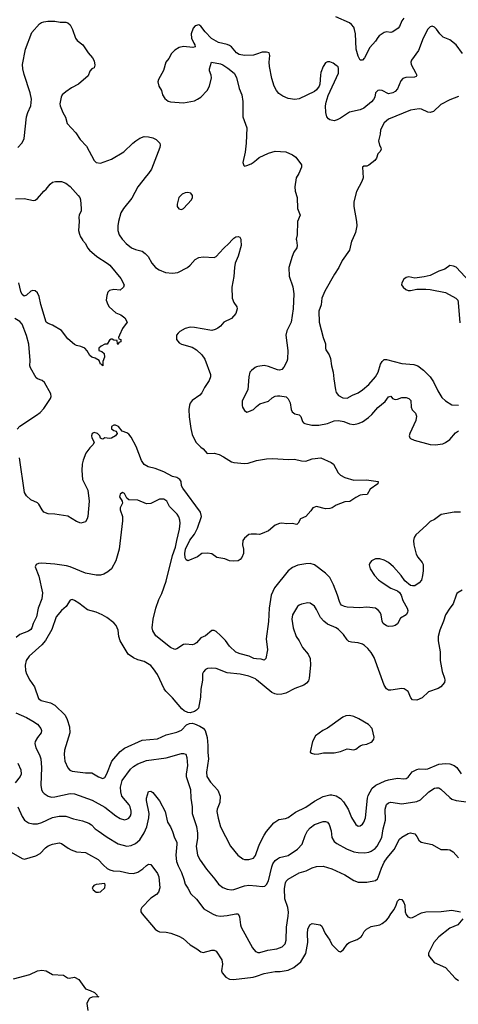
# Model space of a CAD drawing. Header units: inches. Extents: x 1678809 to 1859548, y 384609 to 522868.
# Tile 35 of 256: x 1757828 to 1761849, y 403003 to 412019. Entities that reach past the tile are written whole.
import ezdxf

# ---------------------------------------------------------------- set-up
doc = ezdxf.new("R2010")
doc.units = ezdxf.units.IN
doc.header["$MEASUREMENT"] = 0
for name, color, linetype in [('B7450', 7, 'Continuous'), ('B7451', 7, 'Continuous'), ('B7460', 7, 'Continuous'), ('B7461', 7, 'Continuous')]:
    doc.layers.add(name, color=color, linetype=linetype)

msp = doc.modelspace()

# ---------------------------------------------------------------- linework, layer by layer
at = {"layer": 'B7450', "color": 5}
for points, elevation in [([(1758405.1, 410000), (1758430, 409971), (1758450.5, 409930), (1758469, 409909), (1758534, 409850), (1758630.2, 409790.2), (1758654.9, 409770), (1758754, 409650), (1758786.8, 409590), (1758781, 409570), (1758750, 409543.7), (1758690, 409547.8), (1758650, 409538), (1758635.6, 409524.4), (1758625.5, 409494.5), (1758622.4, 409450), (1758635.2, 409410), (1758648.6, 409388.6), (1758710, 409334.4), (1758756.1, 409316.1), (1758791.3, 409290), (1758812, 409250), (1758772, 409190), (1758742, 409130), (1758734, 409110), (1758738, 409098), (1758754, 409090), (1758754, 409070), (1758738, 409062), (1758730, 409046), (1758726, 409050), (1758722, 409082), (1758690, 409086), (1758674.6, 409094.6), (1758665.4, 409094.6), (1758650, 409086), (1758631, 409049), (1758610, 409048), (1758574, 409030), (1758554, 409010), (1758554, 408990), (1758582, 408982), (1758602, 408962), (1758604.7, 408930), (1758591.3, 408890), (1758590, 408848), (1758582, 408862), (1758570, 408866), (1758557.2, 408897.2), (1758521.2, 408921.2), (1758490, 408929.4), (1758470, 408945.2), (1758446.3, 408986.3), (1758424, 409010), (1758390, 409027.3), (1758350, 409035.6), (1758330, 409045.6), (1758270, 409096), (1758210, 409172), (1758130, 409222), (1758090, 409236), (1758070, 409249), (1758022.6, 409410), (1758005.7, 409485.7), (1757990, 409519.3), (1757970, 409537), (1757950, 409539.5), (1757930, 409534), (1757890, 409498), (1757870, 409486), (1757850, 409502.7), (1757837.7, 409530), (1757821.3, 409610)], 220), ([(1758776.7, 410000), (1758804.9, 409970), (1758854.4, 409930), (1758890, 409914.4), (1758950, 409900.3), (1758978.8, 409878.8), (1759004.6, 409850), (1759039.5, 409790), (1759072.4, 409750), (1759106, 409730), (1759165.6, 409705.6), (1759230, 409698.2), (1759276.4, 409703.6), (1759366.6, 409750), (1759392, 409770), (1759437.6, 409822.4), (1759470, 409842.8), (1759510, 409846.8), (1759610, 409842), (1759630, 409851.3), (1759695.4, 409924.6), (1759748.3, 409971.7), (1759773.2, 410000)], 240), ([(1759856.2, 410000), (1759859.6, 409950), (1759830, 409854), (1759803.9, 409790), (1759796.5, 409750), (1759791.3, 409668.7), (1759771.7, 409570), (1759774.4, 409470), (1759790.3, 409430.3), (1759819.3, 409390), (1759823, 409370), (1759810.4, 409329.6), (1759770, 409284), (1759698, 409250), (1759668.2, 409211.8), (1759646, 409194), (1759619.3, 409180.7), (1759590, 409174.5), (1759570, 409176.2), (1759430, 409201.3), (1759390, 409202.9), (1759346, 409190), (1759297.3, 409162.7), (1759280.7, 409150), (1759266.7, 409130), (1759266, 409090), (1759290, 409061), (1759310, 409047.3), (1759410, 409020.5), (1759450, 408995.5), (1759498, 408950), (1759524.9, 408910), (1759575.8, 408770), (1759576.4, 408750), (1759565.8, 408714.2), (1759521.6, 408650), (1759497.2, 408602.8), (1759478.5, 408581.4), (1759409.1, 408530.9), (1759390, 408506.6), (1759383.6, 408490), (1759379.8, 408450), (1759382.4, 408382.4), (1759396.8, 408276.8), (1759410, 408220.7), (1759442.6, 408150), (1759490, 408103.8), (1759510.4, 408090), (1759547.3, 408047.3), (1759610, 408049.3), (1759658, 408038), (1759697.7, 408017.7), (1759769.5, 407969.5), (1759790, 407962.9), (1759890, 407953.8), (1759921.6, 407958.4), (1759990, 407980.4), (1760000, 407982.1)], 240), ([(1757805.1, 408270), (1757830, 408298), (1757983.1, 408396.9), (1758017, 408423), (1758050, 408457.3), (1758111.8, 408550), (1758117, 408570), (1758114.2, 408594.2), (1758056.6, 408696.6), (1758034.5, 408714.5), (1757990, 408729.2), (1757978.4, 408738.4), (1757926.6, 408830), (1757921.6, 408850), (1757922.7, 408897.3), (1757913.3, 409046.7), (1757890, 409127), (1757850.4, 409230.4), (1757830, 409254.8), (1757783.4, 409283.4)], 240), ([(1760000, 408839), (1759986.5, 408833.5), (1759951.7, 408808.3), (1759939.3, 408790), (1759928.4, 408750), (1759919.1, 408630), (1759866.8, 408530), (1759866.4, 408486.4), (1759871.3, 408470), (1759890, 408442), (1759910, 408424.7), (1759930, 408431.3), (1759970, 408451), (1760000, 408476)], 260), ([(1760000, 407306.8), (1759950.9, 407309.1), (1759930, 407304), (1759890, 407272.7), (1759874.8, 407250), (1759870.8, 407210), (1759880.5, 407170), (1759880.5, 407130), (1759865.5, 407094.5), (1759850, 407076), (1759830, 407065.2), (1759790, 407061.2), (1759750, 407064), (1759710, 407081.2), (1759635.1, 407095.1), (1759590, 407129.2), (1759550, 407135.6), (1759498, 407130), (1759458, 407102), (1759370, 407065.3), (1759354.4, 407074.4), (1759345.9, 407090), (1759343, 407130), (1759349.5, 407170), (1759387.2, 407252.8), (1759431, 407309), (1759457.9, 407362.1), (1759494.8, 407470), (1759485.5, 407510), (1759322.7, 407730), (1759311.8, 407750), (1759309.5, 407790), (1759297, 407810), (1759270, 407826.3), (1759230, 407836.5), (1759150, 407878.5), (1759070, 407908.3), (1759005.2, 407925.2), (1758970, 407945.6), (1758943.5, 407983.5), (1758894.7, 408110), (1758850, 408197.2), (1758830, 408224), (1758810, 408237.2), (1758768, 408250), (1758733, 408293), (1758707, 408307), (1758690, 408305.6), (1758670, 408293.3), (1758670, 408272), (1758690, 408256.3), (1758712, 408250), (1758721, 408230), (1758706.8, 408210), (1758670, 408187), (1758650, 408182.7), (1758610, 408189), (1758590, 408179), (1758580.2, 408180.2), (1758570, 408186), (1758563.7, 408210), (1758542, 408230), (1758510, 408238.3), (1758493.4, 408230), (1758486.9, 408210), (1758489.1, 408190), (1758511.3, 408150), (1758502.8, 408130), (1758470, 408099.5), (1758434.6, 408050), (1758410, 407985.2), (1758402, 407950), (1758397.8, 407890), (1758404.5, 407810), (1758452.7, 407710), (1758464, 407610), (1758454, 407470), (1758448, 407450), (1758430, 407421.2), (1758390, 407409.5), (1758350, 407423.7), (1758270, 407474), (1758150, 407492.7), (1758090, 407494), (1758050, 407509.2), (1758033.2, 407530), (1758003.2, 407583.2), (1757990, 407594), (1757930, 407622.7), (1757890, 407659.3), (1757871.8, 407690), (1757826, 408006)], 240), ([(1760000, 406167.2), (1759975.3, 406170), (1759931.2, 406191.2), (1759850, 406212.4), (1759810, 406228.4), (1759750, 406283), (1759714.1, 406334.1), (1759670, 406380.5), (1759630, 406415.6), (1759610, 406425.1), (1759590, 406424.5), (1759530, 406376.2), (1759490, 406358), (1759450, 406312.3), (1759430, 406300.5), (1759410, 406295.1), (1759350, 406300.7), (1759330, 406297), (1759270, 406259.3), (1759250, 406252.7), (1759210, 406269.5), (1759077.5, 406377.5), (1759050, 406422), (1759042.7, 406450), (1759052.7, 406530), (1759076.2, 406630), (1759102.4, 406710), (1759130, 406764), (1759170, 406876.3), (1759227.7, 407112.3), (1759257.2, 407190), (1759267.3, 407250), (1759293.7, 407353.7), (1759299.8, 407410), (1759297.3, 407437.3), (1759287, 407467), (1759271.2, 407490), (1759202.7, 407562.7), (1759177.3, 407610), (1759150, 407629.7), (1759110, 407628.3), (1759030.4, 407589.6), (1758990, 407584.5), (1758910, 407618), (1758830, 407622), (1758810, 407638), (1758790, 407679), (1758770, 407689.2), (1758750, 407673.2), (1758744.4, 407650), (1758766.8, 407610), (1758771, 407591), (1758750.7, 407550), (1758750.7, 407530), (1758770.4, 407470.4), (1758770.3, 407430.4), (1758738.7, 407170), (1758710, 407064), (1758668.5, 406991.5), (1758637.6, 406962.4), (1758598.9, 406941.1), (1758570, 406933.3), (1758530, 406932.6), (1758430, 406949.8), (1758290, 407009.8), (1758258.3, 407018.3), (1758150, 407033.3), (1758030, 407042.4), (1758001.3, 407038.7), (1757978, 407030), (1757970.7, 407010), (1758003.8, 406923.8), (1758038.6, 406770), (1758030, 406717.2), (1757998.9, 406630), (1757980.8, 406550), (1757952.4, 406490), (1757939.5, 406450), (1757930, 406436.5), (1757910, 406420.9), (1757829.4, 406390.6), (1757796.7, 406363.3)], 260), ([(1760000, 405974.1), (1759990, 405982.4), (1759930, 406008.9), (1759850, 406026.8), (1759730, 406039.8), (1759630, 406076.9), (1759590, 406082.4), (1759550, 406078.7), (1759530, 406069.4), (1759511.8, 406048.2), (1759503.7, 406030), (1759504.2, 405970), (1759490.2, 405890), (1759484.8, 405815.2), (1759466.1, 405713.9), (1759450, 405696.2), (1759430, 405683.5), (1759390, 405672.2), (1759370, 405675), (1759336.9, 405690), (1759314, 405710), (1759229.8, 405810), (1759168.8, 405870), (1759152.8, 405892.8), (1759090, 406023), (1759056.2, 406076.2), (1759030, 406106.3), (1758970, 406142.2), (1758910, 406158.5), (1758870, 406174.8), (1758823.1, 406210), (1758748.6, 406330), (1758736.9, 406370), (1758729.6, 406430), (1758711.1, 406471.1), (1758690, 406495.1), (1758626, 406546), (1758583.7, 406570), (1758530, 406594.5), (1758450, 406616.4), (1758370, 406676.9), (1758330, 406699.3), (1758310, 406709.2), (1758290, 406704), (1758255.2, 406644.8), (1758210, 406608.4), (1758163.2, 406550), (1758123.5, 406436.5), (1758064.7, 406335.3), (1758030, 406294), (1757914.9, 406190), (1757887.4, 406150), (1757878, 406110), (1757880.9, 406060.9), (1757890.3, 406030), (1757920.3, 405970), (1757964.4, 405910), (1758002, 405802), (1758024.7, 405784.7), (1758110, 405762.8), (1758150, 405742.8), (1758244, 405650), (1758264.7, 405610), (1758283.4, 405543.4), (1758286.7, 405490), (1758240.3, 405330), (1758235.3, 405290), (1758242.6, 405230), (1758270, 405168), (1758287.1, 405147.1), (1758310, 405136.5), (1758430, 405122.9), (1758490, 405121.8), (1758550, 405086.2), (1758590, 405071.7), (1758610, 405081.3), (1758627.9, 405112.1), (1758671.9, 405230), (1758750, 405317.6), (1758790, 405348.4), (1758950, 405421.7), (1759090, 405435), (1759170, 405470.1), (1759270, 405494.7), (1759310, 405514.7), (1759358.5, 405561.5), (1759384.5, 405575.5), (1759410, 405576.5), (1759430, 405571.3), (1759479.3, 405550), (1759510.2, 405530.2), (1759527, 405510), (1759546, 405446), (1759552.8, 405372.8), (1759551.9, 405310), (1759559.1, 405250), (1759539.7, 405130), (1759543.6, 405090), (1759576.6, 405036.6), (1759644.5, 404964.5), (1759664.7, 404910), (1759662.6, 404850), (1759639.1, 404790), (1759635.8, 404770), (1759646.3, 404706.3), (1759669.2, 404629.2), (1759761.1, 404450), (1759829.2, 404369.2), (1759874, 404334), (1759890, 404328.5), (1759930, 404328.7), (1759970, 404341.3), (1759990, 404366.4), (1760000, 404393.8)], 280), ([(1757791.5, 405671.5), (1757890, 405629), (1757950, 405596.9), (1757990, 405567.6), (1758021.5, 405530), (1758028.9, 405510), (1758025.3, 405490), (1757990, 405447.3), (1757971.4, 405410), (1757966.9, 405390), (1757975.8, 405350), (1758010, 405288.2), (1758022.9, 405250), (1758027.9, 405170), (1758023.1, 405010), (1758028.8, 404970), (1758038.4, 404950), (1758053.5, 404933.5), (1758089.2, 404909.2), (1758121.2, 404901.2), (1758150, 404901.8), (1758290, 404934.7), (1758331.8, 404931.8), (1758491.6, 404871.6), (1758607.9, 404807.9), (1758710, 404728.9), (1758750, 404703.1), (1758790, 404692.9), (1758810, 404697.4), (1758830, 404708.8), (1758845.1, 404730), (1758850.9, 404750), (1758849.7, 404770.3), (1758840.8, 404810), (1758830.8, 404830), (1758765.7, 404910), (1758754.2, 404950), (1758751.8, 404990), (1758768.4, 405051.6), (1758843.7, 405156.3), (1758870, 405180.2), (1758910, 405205.3), (1758990, 405234.3), (1759170, 405259.7), (1759310, 405300.8), (1759330, 405300.9), (1759350, 405292.4), (1759361.6, 405261.6), (1759365.2, 405190), (1759353.4, 405110), (1759354.3, 405090), (1759393.5, 404970), (1759395.8, 404890), (1759408, 404810), (1759410.3, 404750), (1759448.6, 404630), (1759459.3, 404570), (1759458.3, 404521.7), (1759444.9, 404450), (1759458.5, 404370), (1759482.5, 404322.5), (1759539.4, 404239.4), (1759616.4, 404150), (1759650, 404103.8), (1759690, 404072), (1759730, 404056.5), (1759770, 404051.6), (1759790, 404054.9), (1759890, 404087.2), (1759930, 404094.9), (1760000, 404088)], 260), ([(1757811.7, 405210), (1757837.3, 405150), (1757840.2, 405110), (1757831.6, 405090), (1757786, 405030)], 240), ([(1757811.9, 404811.9), (1757850, 404721.6), (1757873.4, 404690), (1757910, 404663.6), (1757950, 404654.9), (1757990, 404656.2), (1758030, 404668.2), (1758130, 404714.2), (1758190, 404727.2), (1758250, 404725.2), (1758321.9, 404701.8), (1758404.2, 404684.2), (1758461.6, 404661.6), (1758486, 404646), (1758519.5, 404610), (1758546.4, 404590), (1758630, 404532.8), (1758730, 404473.8), (1758810, 404450.2), (1758850, 404456.1), (1758890, 404476.5), (1758930, 404510.3), (1758968, 404572), (1758992.6, 404627.4), (1759011.4, 404710), (1759015.3, 404750), (1758989.8, 404870), (1758989.8, 404890.2), (1759010, 404952), (1759030, 404956), (1759050, 404941), (1759110, 404867.3), (1759161.1, 404770), (1759182.6, 404670), (1759210, 404627.7), (1759230, 404585.5), (1759247.8, 404527.8), (1759267.3, 404487.3), (1759270.2, 404470), (1759258.4, 404370), (1759266.2, 404310), (1759281.2, 404270), (1759312.2, 404210), (1759333.8, 404150), (1759344.3, 404104.3), (1759370, 404068), (1759395.6, 404015.6), (1759450, 403966.5), (1759517.6, 403877.6), (1759596.3, 403830), (1759630, 403816.5), (1759670, 403811.2), (1759730, 403816.9), (1759810, 403832.3), (1759830.4, 403830), (1759843.4, 403803.4), (1759852.4, 403730), (1759859, 403710), (1759961.2, 403521.2), (1759990, 403486.7), (1760000, 403482.8)], 240), ([(1757750, 404396.3), (1757850, 404338.8), (1757870.8, 404330.8), (1757976.2, 404363.8), (1758015.6, 404384.4), (1758064.9, 404435.1), (1758090, 404453.7), (1758130, 404470.3), (1758190, 404482), (1758210, 404476.3), (1758271.8, 404431.8), (1758298.9, 404418.9), (1758350, 404400.3), (1758430, 404391.6), (1758458.4, 404378.4), (1758548.2, 404328.2), (1758595.8, 404275.8), (1758630, 404246.8), (1758654.4, 404234.4), (1758686.2, 404226.2), (1758750, 404221.7), (1758830, 404203.7), (1758870, 404200.3), (1758910, 404212), (1758957.4, 404242.6), (1758990, 404272.7), (1759010, 404284.9), (1759030, 404284), (1759090, 404200.4), (1759104.9, 404170), (1759114, 404070), (1759099.5, 404030), (1759082.6, 404010), (1759030, 403973.5), (1758947.2, 403890), (1758937.4, 403870), (1758939.5, 403850), (1758951.6, 403830), (1759070, 403691.7), (1759090, 403674.9), (1759110, 403667.1), (1759170, 403662.4), (1759213.1, 403653.1), (1759288.2, 403628.2), (1759325.3, 403605.3), (1759390, 403546.5), (1759452.3, 403512.3), (1759490, 403484.4), (1759510, 403478.7), (1759590, 403499), (1759610, 403498.7), (1759630, 403490.4), (1759681.3, 403410), (1759688.5, 403370), (1759679.1, 403310), (1759684.9, 403290), (1759719.1, 403250), (1759750, 403232), (1759789.3, 403229.3), (1759969, 403250), (1760000, 403260.4)], 220), ([(1757770, 403234.9), (1757922.6, 403277.4), (1757990, 403310.4), (1758030, 403315.5), (1758070, 403310.4), (1758130, 403277.3), (1758230, 403270.5), (1758266.4, 403246.4), (1758282, 403242), (1758330.5, 403250.5), (1758371, 403230), (1758430, 403144.7), (1758474, 403130), (1758514, 403110), (1758534, 403090), (1758538, 403078), (1758554, 403070), (1758492.7, 403067.3), (1758470, 403058), (1758462, 403050), (1758444.7, 403010), (1758454, 402946)], 180)]:
    msp.add_lwpolyline(points, dxfattribs=dict(at, elevation=elevation))
at = {"layer": 'B7450', "color": 5, "elevation": 220}
msp.add_lwpolyline([(1758608, 404108), (1758530, 404100.9), (1758507.3, 404090), (1758494, 404070), (1758502, 404050), (1758530, 404030.6), (1758550, 404028.4), (1758570, 404034), (1758608.7, 404070), (1758613.2, 404093.2)], close=True, dxfattribs=at)
at = {"layer": 'B7451', "color": 5}
for points, elevation in [([(1757811.8, 410850), (1757850, 410890.7), (1757869.6, 410930), (1757891.5, 411128.5), (1757902.9, 411170), (1757929.5, 411230), (1757936.2, 411290), (1757924.5, 411350), (1757870, 411518), (1757857, 411570), (1757855.1, 411610), (1757882.7, 411750), (1757938.9, 411901.1), (1758010, 411981), (1758027.2, 411992.8), (1758050, 412000.7), (1758086, 412006), (1758150, 412006), (1758198, 411998), (1758250, 411997.1), (1758270.2, 411990.2), (1758290, 411970.6), (1758312.7, 411930), (1758339.1, 411850), (1758354.8, 411830), (1758408.2, 411788.2), (1758454.6, 411714.6), (1758494.8, 411670), (1758510, 411642), (1758516.8, 411603.2), (1758510, 411578), (1758490, 411568.7), (1758470.8, 411549.2), (1758454.6, 411505.4), (1758367.3, 411430), (1758303.4, 411396.6), (1758250, 411359.3), (1758218.8, 411330), (1758207.3, 411310), (1758197.3, 411250), (1758200.7, 411230), (1758223, 411170), (1758247.4, 411127.4), (1758262.4, 411070), (1758343.5, 410983.5), (1758381.7, 410921.7), (1758442, 410862), (1758510.2, 410730.2), (1758530, 410710.4), (1758570, 410706.7), (1758670, 410742), (1758783.7, 410810), (1758866.6, 410890), (1758893.2, 410910), (1758930, 410933.4), (1758968, 410950), (1759010, 410948), (1759050, 410937.1), (1759080.7, 410920.7), (1759114, 410890), (1759117.3, 410870), (1759113.4, 410850), (1759037, 410650), (1759010, 410609.6), (1758990.2, 410589.8), (1758912.1, 410487.9), (1758854.7, 410385.3), (1758778.4, 410290), (1758755.8, 410250), (1758732.7, 410170), (1758726.4, 410130), (1758726.7, 410090), (1758741.3, 410050), (1758767.2, 410010), (1758776.7, 410000)], 240), ([(1760000, 411704.2), (1759970, 411694.3), (1759890, 411692.4), (1759841.4, 411701.4), (1759816.9, 411716.9), (1759770, 411769.5), (1759750, 411782.4), (1759730, 411791.1), (1759650, 411809.6), (1759587.7, 411847.7), (1759527.9, 411907.9), (1759490, 411960.9), (1759470, 411972.3), (1759438, 411962), (1759418, 411942), (1759399.3, 411890), (1759403.1, 411850), (1759423.1, 411803.1), (1759433.4, 411790), (1759438, 411770), (1759414.6, 411765.4), (1759330, 411773.6), (1759290, 411765.2), (1759250, 411739), (1759221, 411710), (1759195.5, 411664.5), (1759166.8, 411630), (1759146.4, 411553.6), (1759101, 411470), (1759096, 411450), (1759104, 411410), (1759127.7, 411370), (1759138.8, 411330), (1759158.5, 411298.5), (1759190, 411274), (1759210, 411267.7), (1759330, 411258.4), (1759430, 411277.1), (1759457.2, 411290), (1759490, 411310.6), (1759546, 411370), (1759566.6, 411410), (1759585.6, 411485.6), (1759582.7, 411510), (1759568.7, 411550), (1759568.7, 411570), (1759586, 411630), (1759670, 411614), (1759690, 411604.9), (1759735.8, 411575.8), (1759793, 411530), (1759815.5, 411490), (1759839.1, 411390), (1759863, 411330), (1759872.7, 411270), (1759872.2, 411130), (1759910.3, 411030), (1759905.3, 410890), (1759895.3, 410804.7), (1759874.8, 410710), (1759882.8, 410682.8), (1759890, 410678), (1759910, 410682.8), (1759950, 410699.1), (1759969, 410710), (1760000, 410736.5)], 260), ([(1757790, 410378.8), (1757870, 410382), (1757956, 410364), (1757970, 410366), (1757990, 410381), (1758049, 410450), (1758071.7, 410468.3), (1758107.5, 410512.5), (1758130, 410530.8), (1758156.9, 410536.9), (1758210, 410538), (1758250, 410520.7), (1758290, 410490.5), (1758363.8, 410410), (1758378.4, 410390), (1758386, 410370), (1758393, 410290), (1758390.4, 410269.6), (1758374, 410230), (1758370.6, 410210), (1758374.9, 410170), (1758367.3, 410090), (1758375.2, 410055.2), (1758386.8, 410030), (1758402.8, 410002.8), (1758405.1, 410000)], 220), ([(1759773.2, 410000), (1759790, 410019.1), (1759810, 410030.7), (1759830, 410034.8), (1759847.3, 410027.3), (1759855.5, 410010), (1759856.2, 410000)], 240)]:
    msp.add_lwpolyline(points, dxfattribs=dict(at, elevation=elevation))
at = {"layer": 'B7451', "color": 5, "elevation": 260}
msp.add_lwpolyline([(1759370, 410437.2), (1759345.2, 410434.8), (1759318.5, 410421.5), (1759286.8, 410390), (1759271.1, 410331.1), (1759271.3, 410310), (1759286, 410286), (1759310, 410281), (1759330, 410291), (1759403.7, 410370), (1759412.3, 410390), (1759412.7, 410410), (1759398, 410430)], close=True, dxfattribs=at)
at = {"layer": 'B7460', "color": 5}
for points, elevation in [([(1760364.9, 410000), (1760370.6, 409950), (1760367.3, 409930), (1760342, 409890), (1760324.9, 409850), (1760296.3, 409750), (1760299.1, 409670), (1760332.5, 409572.5), (1760340.5, 409510), (1760335.3, 409370), (1760317.6, 409250), (1760278, 409170), (1760268.7, 409131.3), (1760284.9, 408990), (1760284.4, 408910), (1760278.4, 408890), (1760250, 408837.2), (1760230, 408816), (1760210.5, 408809.5), (1760190, 408812), (1760110, 408844.2), (1760070, 408851.3), (1760010, 408843), (1760000, 408839)], 260), ([(1760874.8, 410000), (1760870.3, 409990), (1760852.6, 409910), (1760785.6, 409814.4), (1760754.7, 409750), (1760713.6, 409690), (1760625.4, 409534.6), (1760597.6, 409470), (1760591, 409409), (1760570.2, 409350), (1760573.8, 409250), (1760608.9, 409110), (1760630.3, 409050), (1760630.3, 409010), (1760634.6, 408994.6), (1760665.3, 408950), (1760676.7, 408916.7), (1760686.5, 408850), (1760703.1, 408790), (1760707.2, 408730), (1760723.1, 408630), (1760730, 408606), (1760750, 408577.3), (1760790, 408556.4), (1760830, 408553.4), (1760878.2, 408581.8), (1760930, 408602), (1760970, 408628.8), (1761030, 408678.7), (1761089.9, 408750.1), (1761112.9, 408790), (1761135.8, 408864.2), (1761150, 408890.4), (1761170, 408906.7), (1761190, 408908.9), (1761330, 408870.2), (1761441.6, 408861.6), (1761477.1, 408850), (1761530, 408808.8), (1761590.3, 408750), (1761621.5, 408701.5), (1761660.9, 408620.9), (1761698.4, 408558.4), (1761730.2, 408530.2), (1761790, 408493.1), (1761850, 408489.1)], 280), ([(1761950, 409622.7), (1761830, 409752), (1761803.6, 409763.6), (1761770, 409767), (1761725.5, 409734.5), (1761670, 409715.1), (1761590, 409678), (1761535.6, 409664.4), (1761450, 409651.8), (1761396.8, 409663.2), (1761370, 409658), (1761350, 409644), (1761330.8, 409610), (1761327.3, 409590), (1761342.8, 409570), (1761366.8, 409550), (1761390, 409539.3), (1761410, 409539.5), (1761470, 409553), (1761550, 409553), (1761591.9, 409548.1), (1761730, 409521.6), (1761826.8, 409470), (1761844, 409450), (1761847.7, 409430), (1761863.9, 409243.9)], 320), ([(1760000, 408476), (1760030, 408501), (1760110, 408524.9), (1760143.8, 408556.2), (1760170, 408570.6), (1760190, 408576.3), (1760213.7, 408573.7), (1760270, 408566), (1760290, 408546.8), (1760308.2, 408510), (1760316.4, 408450), (1760327.2, 408427.2), (1760350, 408410.5), (1760390, 408401.6), (1760404.9, 408384.9), (1760420.6, 408340.6), (1760428.9, 408328.9), (1760442.3, 408322.3), (1760504.8, 408304.8), (1760570, 408304.9), (1760650, 408322.2), (1760710, 408345.4), (1760750, 408349.4), (1760800.6, 408340.6), (1760850, 408317.4), (1760890, 408312.9), (1760930, 408321.7), (1760970, 408336.9), (1761025.1, 408374.9), (1761056.6, 408403.4), (1761110, 408468.8), (1761177.4, 408522.6), (1761210, 408566), (1761230, 408571.3), (1761246, 408550), (1761270, 408541.6), (1761290, 408543), (1761330, 408558.8), (1761370, 408559.1), (1761396, 408550), (1761412.2, 408532.2), (1761415.5, 408470), (1761427, 408447), (1761455.1, 408415.1), (1761466, 408390), (1761459.3, 408350), (1761403.8, 408230), (1761399.1, 408210), (1761404, 408190), (1761410, 408184), (1761444.7, 408170), (1761590, 408129), (1761635.4, 408124.6), (1761706.2, 408133.8), (1761730, 408146), (1761770, 408174.9), (1761823.3, 408236.7), (1761850, 408254.6)], 260), ([(1760000, 407982.1), (1760090, 407997.6), (1760150, 408001.6), (1760290, 407990.8), (1760346.6, 407993.4), (1760410, 407979.3), (1760450, 407977.1), (1760510, 407997.1), (1760590, 408007.3), (1760684, 407964), (1760704.7, 407950), (1760746.8, 407870), (1760770, 407847.3), (1760810, 407826.8), (1760890, 407804), (1761006.4, 407806.4), (1761114, 407790), (1761112, 407770), (1761039.8, 407720.2), (1761012, 407670), (1760970, 407669), (1760950, 407664), (1760910, 407645.2), (1760853.7, 407606.3), (1760810, 407604), (1760730, 407575.1), (1760691.3, 407550), (1760670, 407542), (1760630, 407539.3), (1760550, 407562), (1760514, 407550), (1760496.9, 407523.1), (1760450.5, 407469.5), (1760402, 407450), (1760382, 407410), (1760370, 407398), (1760324.7, 407404.7), (1760276.8, 407403.2), (1760230, 407409.4), (1760210, 407406.6), (1760171, 407390), (1760110, 407337.2), (1760050, 407312.7), (1760025.6, 407305.6), (1760000, 407306.8)], 240), ([(1761870, 407508.8), (1761810, 407510.6), (1761693.2, 407486.8), (1761630, 407441.3), (1761590, 407424.5), (1761558, 407390), (1761459, 407301), (1761443.5, 407276.5), (1761436.9, 407250), (1761440.9, 407210), (1761463.8, 407123.8), (1761478, 407098), (1761517.1, 407050), (1761526, 407030), (1761527.7, 406972.3), (1761520.7, 406930), (1761510, 406888), (1761490, 406862), (1761450, 406835.3), (1761430, 406834), (1761410, 406839.3), (1761360.1, 406880.1), (1761324.5, 406930), (1761254, 407010), (1761210, 407047.6), (1761170, 407071.5), (1761130, 407081.6), (1761090, 407082), (1761054.6, 407065.4), (1761037.1, 407042.9), (1761033.2, 407026.8), (1761042.4, 406990), (1761080.4, 406930), (1761118.4, 406890), (1761150, 406864.9), (1761230, 406812.2), (1761290, 406788), (1761310, 406773.4), (1761323.8, 406750), (1761340.6, 406700.6), (1761381.6, 406630), (1761387.3, 406610), (1761382.8, 406590), (1761370.8, 406570), (1761319.8, 406540.2), (1761292.7, 406487.3), (1761270, 406472), (1761250, 406465.1), (1761210, 406462.9), (1761189.2, 406470), (1761160.9, 406490), (1761152, 406510), (1761142.9, 406570), (1761134, 406590), (1761118, 406610), (1761090, 406629.6), (1761010, 406639.7), (1760946.6, 406633.4), (1760830, 406638.3), (1760804.7, 406644.7), (1760779.3, 406659.3), (1760768.9, 406668.9), (1760758.3, 406690), (1760741.5, 406750), (1760705.4, 406845.4), (1760670, 406911.6), (1760631.7, 406951.7), (1760530, 407028), (1760490, 407039.7), (1760450, 407037.7), (1760376.7, 407023.3), (1760330, 407003), (1760288.2, 406971.8), (1760164.8, 406815.2), (1760134.6, 406750), (1760115.2, 406630), (1760110, 406508), (1760089.1, 406350), (1760099.1, 406250), (1760086, 406170), (1760070, 406154), (1760042.5, 406162.5), (1760000, 406167.2)], 260), ([(1761884.2, 406795.8), (1761846.3, 406773.7), (1761836.7, 406763.3), (1761828.2, 406750), (1761802.4, 406670), (1761770, 406629.4), (1761732.2, 406570), (1761714.3, 406510), (1761678.9, 406430), (1761665.3, 406370), (1761665.7, 406330), (1761683.2, 406230), (1761682.8, 406150), (1761701.3, 406050), (1761722.4, 405990), (1761725.5, 405970), (1761722.3, 405950), (1761690, 405909.8), (1761664, 405896), (1761574.9, 405865.1), (1761517, 405810), (1761470, 405787.9), (1761430, 405791.6), (1761413.3, 405810), (1761388.6, 405868.6), (1761352.2, 405892.2), (1761330, 405894.3), (1761230, 405879.7), (1761210, 405881.1), (1761191, 405891), (1761170, 405926.6), (1761077.4, 406177.4), (1761050, 406224), (1761020.5, 406260.5), (1760990, 406289.7), (1760970, 406301.7), (1760930, 406312.6), (1760870, 406318), (1760845.6, 406325.6), (1760830, 406340.9), (1760797.4, 406390), (1760750, 406435.1), (1760729.8, 406449.8), (1760650, 406483.8), (1760617.2, 406510), (1760586.4, 406546.4), (1760550, 406619.6), (1760530, 406647.8), (1760490, 406675.6), (1760470, 406678.7), (1760410, 406668.3), (1760390, 406658.7), (1760375.2, 406644.8), (1760329.3, 406570.7), (1760323.2, 406530), (1760336.5, 406450), (1760363.8, 406370), (1760390.4, 406330), (1760421.1, 406270), (1760473.1, 406210), (1760490.3, 406170), (1760492.8, 406110), (1760483.2, 405990), (1760475.2, 405964.8), (1760457.3, 405942.7), (1760433.4, 405926.6), (1760350, 405893.7), (1760267.4, 405852.6), (1760230, 405843), (1760190, 405840.8), (1760165.7, 405845.7), (1760138.7, 405858.7), (1760000, 405974.1)], 280), ([(1760000, 404393.8), (1760027.9, 404470), (1760070, 404550.3), (1760090, 404584.2), (1760156.6, 404663.4), (1760204.9, 404695.1), (1760264.6, 404704.6), (1760290, 404714), (1760356.2, 404763.8), (1760450, 404808.9), (1760530, 404863.6), (1760610, 404905.5), (1760670, 404921.6), (1760690, 404922), (1760730, 404912.2), (1760768.8, 404888.8), (1760796.8, 404856.8), (1760839.6, 404790), (1760870, 404714), (1760909, 404649), (1760930, 404635.5), (1760950, 404637.1), (1760970, 404653), (1760982.4, 404670), (1760999.2, 404710), (1761017.7, 404890), (1761023.8, 404916.2), (1761059.2, 404980.8), (1761094.3, 405010), (1761179.6, 405050), (1761210, 405059.7), (1761290, 405072.8), (1761350, 405067.4), (1761370, 405070.4), (1761390, 405083.8), (1761426.8, 405133.2), (1761470, 405154.3), (1761490, 405158.5), (1761550, 405154.7), (1761570, 405158.2), (1761670, 405200.7), (1761730, 405206.9), (1761770, 405204.4), (1761810.2, 405190.2), (1761834, 405170), (1761873.9, 405113.9)], 280), ([(1760000, 404088), (1760050, 404083.1), (1760073.9, 404086.1), (1760090, 404100.5), (1760107.7, 404132.3), (1760138, 404262), (1760149.8, 404290), (1760170, 404318.7), (1760190, 404336), (1760210, 404346), (1760290, 404364.9), (1760375.8, 404424.2), (1760418.7, 404470), (1760445.1, 404550), (1760466.9, 404590), (1760490, 404618.3), (1760530, 404649.2), (1760610, 404678), (1760630, 404678.3), (1760650, 404670.3), (1760665.7, 404650), (1760682, 404590), (1760690.3, 404530), (1760710, 404494.9), (1760735.3, 404475.3), (1760825.5, 404425.5), (1760890, 404398.6), (1760930, 404392.4), (1760990, 404391.3), (1761030, 404396.5), (1761050, 404405), (1761086.9, 404430), (1761104.5, 404450), (1761149.2, 404530.8), (1761161.5, 404610), (1761181.8, 404690), (1761178.5, 404790), (1761190, 404832.2), (1761210, 404848.8), (1761230, 404853.1), (1761330, 404837.5), (1761470, 404859.1), (1761503.2, 404876.8), (1761577.6, 404950), (1761630, 404981.3), (1761650, 404986.5), (1761670, 404984), (1761690, 404973.8), (1761770, 404896), (1761790, 404882.3), (1761830, 404867.9), (1761970, 404851.4)], 260), ([(1760000, 403482.8), (1760010, 403478.9), (1760030, 403478.5), (1760101.9, 403498.1), (1760186, 403510), (1760234, 403530), (1760262, 403558), (1760269.8, 403590), (1760274.8, 403710), (1760290.6, 403810), (1760292.1, 403847.9), (1760285.6, 403890), (1760259.9, 403970), (1760256.6, 404063.4), (1760264.4, 404115.6), (1760270, 404130.3), (1760288.2, 404150), (1760390, 404206), (1760455.7, 404224.3), (1760510, 404253.1), (1760550, 404264.2), (1760610, 404268.5), (1760690, 404244.2), (1760807.7, 404187.7), (1760890, 404137.1), (1760930, 404120.5), (1761010, 404121.6), (1761090, 404135.5), (1761108.3, 404151.7), (1761115.3, 404164.7), (1761143.7, 404250), (1761170, 404303.1), (1761196.5, 404343.5), (1761260.8, 404419.2), (1761310, 404514.9), (1761330, 404532.9), (1761390, 404568.2), (1761410, 404573), (1761450, 404562.8), (1761470, 404541), (1761486.7, 404506.7), (1761507.2, 404487.2), (1761610, 404464.9), (1761690, 404419.3), (1761750, 404421.6), (1761770, 404418), (1761800.4, 404400.4), (1761850, 404344.7)], 240), ([(1760000, 403260.4), (1760070, 403283.9), (1760170, 403303.1), (1760217, 403303), (1760290, 403316.9), (1760340.5, 403339.5), (1760406.6, 403393.4), (1760451.9, 403468.1), (1760468.2, 403568.2), (1760465.1, 403650), (1760469.7, 403690), (1760486.6, 403730), (1760510, 403742), (1760582, 403730), (1760599.2, 403719.2), (1760628.9, 403650), (1760670.2, 403590.2), (1760690.3, 403550), (1760750, 403488.2), (1760770, 403483.8), (1760796.2, 403503.8), (1760830, 403552.4), (1760849.8, 403570.2), (1760922.7, 403597.3), (1760958.3, 403621.7), (1760967.9, 403632.1), (1760986, 403670), (1761007.5, 403692.5), (1761050, 403716.2), (1761130, 403732), (1761150, 403741.6), (1761190, 403773.2), (1761210, 403794), (1761229.9, 403830.1), (1761260.3, 403870), (1761279.7, 403910), (1761290, 403946), (1761310, 403966.8), (1761330, 403962.8), (1761350, 403934.8), (1761358.7, 403910), (1761362.8, 403850), (1761370, 403824.9), (1761384.8, 403804.8), (1761410, 403794.6), (1761430, 403798.9), (1761510, 403841.3), (1761550, 403850.4), (1761692.4, 403852.4), (1761790, 403864.4), (1761870, 403850.5)], 220), ([(1761890, 403786.6), (1761843.8, 403730), (1761770, 403698.7), (1761670, 403620.5), (1761624.9, 403570), (1761574.8, 403470), (1761576, 403450), (1761626.4, 403386.4), (1761730, 403341.3), (1761820.9, 403240.9), (1761850, 403221.1)], 220)]:
    msp.add_lwpolyline(points, dxfattribs=dict(at, elevation=elevation))
at = {"layer": 'B7460', "color": 5, "elevation": 320}
msp.add_lwpolyline([(1760850, 405648.3), (1760816.7, 405643.3), (1760790, 405631.3), (1760650, 405533), (1760607.3, 405510), (1760539.9, 405460.1), (1760510.8, 405410), (1760491.3, 405311.3), (1760502, 405302), (1760532.7, 405292.7), (1760570, 405295.3), (1760614.5, 405305.5), (1760710, 405306.7), (1760770, 405318.9), (1760830, 405343.7), (1760890, 405332.8), (1760910, 405340.7), (1760950, 405370.3), (1760970, 405378), (1761010, 405383.6), (1761050, 405402.6), (1761060.7, 405410), (1761074, 405430), (1761076.2, 405450), (1761058.7, 405530), (1761024.4, 405564.4), (1760936.4, 405616.4), (1760890, 405638.5)], close=True, dxfattribs=at)
at = {"layer": 'B7461', "color": 5}
for points, elevation in [([(1761350, 412034), (1761331.8, 412010), (1761310, 411957.2), (1761297.7, 411942.3), (1761250, 411907), (1761230, 411902), (1761190, 411906.6), (1761170, 411902.7), (1761122.8, 411870), (1761110, 411857.2), (1761090, 411822.7), (1761036.5, 411763.5), (1760990, 411669.3), (1760970, 411649.3), (1760950, 411649.2), (1760930, 411684), (1760912.2, 411750), (1760906.6, 411890), (1760898.5, 411930), (1760889.7, 411950), (1760870, 411974), (1760850, 411989.7), (1760725, 412045)], 240), ([(1761886.4, 411710), (1761829.7, 411790), (1761770, 411835.3), (1761710, 411858.5), (1761678.3, 411890), (1761650, 411931.8), (1761630, 411949.6), (1761610, 411959.5), (1761590, 411952.3), (1761570, 411932.3), (1761527.9, 411850), (1761484.1, 411735.9), (1761418.7, 411650), (1761413.4, 411630), (1761417.4, 411610), (1761460.3, 411530), (1761467.7, 411510), (1761462, 411498), (1761446.7, 411493.3), (1761369.3, 411490.7), (1761339.9, 411480.1), (1761321.5, 411458.5), (1761290, 411386), (1761270, 411361.7), (1761250, 411348.7), (1761210, 411341.5), (1761150, 411369.6), (1761130, 411375.1), (1761110, 411372), (1761090.3, 411349.7), (1761082.4, 411310), (1761072.1, 411287.9), (1761053, 411267), (1760982, 411210), (1760950, 411194.8), (1760850, 411173.8), (1760770, 411117.4), (1760739, 411101), (1760710, 411093.5), (1760670, 411102.5), (1760658.3, 411110), (1760643.5, 411130), (1760634.4, 411170), (1760632.5, 411230), (1760636.9, 411263.1), (1760655.4, 411324.6), (1760749.6, 411530), (1760751.9, 411571.9), (1760746.6, 411586.6), (1760730, 411601.2), (1760700.9, 411620.9), (1760670, 411632.7), (1760650, 411632), (1760630, 411622.7), (1760610, 411589), (1760590, 411535.3), (1760584.2, 411510), (1760579.5, 411430), (1760572.4, 411410), (1760550, 411378), (1760530, 411360.7), (1760390, 411293.3), (1760350, 411287.4), (1760290, 411296.8), (1760239.9, 411319.9), (1760203.8, 411343.8), (1760181.7, 411370), (1760160.5, 411410), (1760139.3, 411479.3), (1760119.6, 411590), (1760116.2, 411630), (1760122.7, 411690), (1760114.2, 411714.2), (1760090, 411720.9), (1760050, 411720.7), (1760000, 411704.2)], 260), ([(1761850, 411315.1), (1761770, 411286.3), (1761690, 411242), (1761622.2, 411177.8), (1761590, 411169.7), (1761570, 411173.5), (1761510, 411201.3), (1761490, 411204.2), (1761410.3, 411189.7), (1761210, 411107), (1761170, 411076), (1761135.5, 411010), (1761134, 410970), (1761117.3, 410910), (1761127.3, 410870), (1761138.8, 410850), (1761141, 410830), (1761131, 410810), (1761110.4, 410789.6), (1761098, 410750), (1761082.8, 410730), (1761030, 410686.6), (1761010, 410679.3), (1760982.8, 410677.2), (1760971.3, 410668.7), (1760976.4, 410570), (1760963.9, 410536.1), (1760915.1, 410444.9), (1760892.7, 410350), (1760892.7, 410310), (1760917.1, 410170), (1760917.6, 410130), (1760906, 410070), (1760874.8, 410000)], 280), ([(1760000, 410736.5), (1760023.5, 410756.5), (1760110, 410796.4), (1760170, 410813.7), (1760268.2, 410808.2), (1760330, 410780.7), (1760359.3, 410759.3), (1760411.3, 410690), (1760411, 410670), (1760386.8, 410610), (1760364, 410570), (1760350.6, 410489.4), (1760353, 410450), (1760370.4, 410389.6), (1760375.5, 410290), (1760398, 410230), (1760375.5, 410170), (1760370.6, 410050), (1760363.8, 410010), (1760364.9, 410000)], 260)]:
    msp.add_lwpolyline(points, dxfattribs=dict(at, elevation=elevation))

doc.saveas('drawing.dxf')
